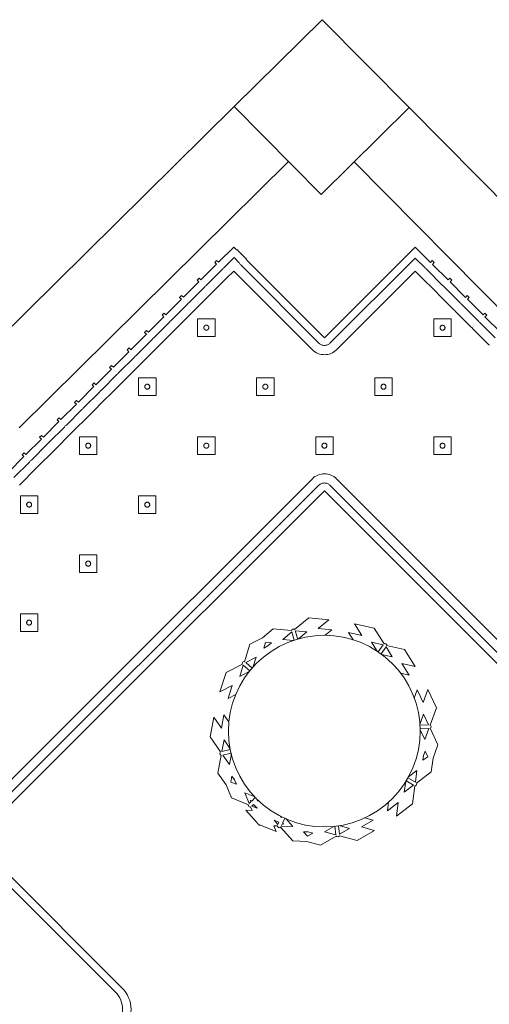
# Model space of a CAD drawing. Header units: metres. Extents: x 2232.4 to 2275.2, y 411.9 to 437.5.
# Tile 6 of 19: x 2243.5 to 2245.1, y 434.3 to 437.5. Entities that reach past the tile are written whole.
import ezdxf

# ---------------------------------------------------------------- set-up
doc = ezdxf.new("R2010")
doc.units = ezdxf.units.M
doc.layers.add('CL', color=40, linetype='Continuous')
doc.layers.add('WALL NEW', color=40, linetype='Continuous')
for name, color, linetype, lineweight in [('NC_N1_BANQUETTES', 7, 'Continuous', 13), ('NC_N1_PLANTS', 7, 'Continuous', 13), ('NC_N1_TABLES', 7, 'Continuous', 13)]:
    doc.layers.add(name, color=color, linetype=linetype, lineweight=lineweight)

# ---------------------------------------------------------------- blocks, each defined once
blk = doc.blocks.new('RP_MODERN_EXTENDED_TRIANGLE_L')
at = {"color": 0, "linetype": 'Continuous', "lineweight": -2}
for points in [[(1.48, 0.035), (1.409, 0.035), (1.409, 0.027), (1.4, 0.027), (1.4, 0.035), (1.329, 0.035), (1.329, 0.027), (1.32, 0.027), (1.32, 0.035), (1.249, 0.035), (1.249, 0.027), (1.24, 0.027), (1.24, 0.035), (1.169, 0.035), (1.169, 0.027), (1.16, 0.027), (1.16, 0.035), (1.089, 0.035), (1.089, 0.027), (1.08, 0.027), (1.08, 0.035), (1.009, 0.035), (1.009, 0.027), (1, 0.027), (1, 0.035), (0.929, 0.035), (0.929, 0.027), (0.92, 0.027), (0.92, 0.035), (0.849, 0.035), (0.849, 0.027), (0.84, 0.027), (0.84, 0.035), (0.769, 0.035), (0.769, 0.027), (0.76, 0.027), (0.76, 0.035), (0.689, 0.035), (0.689, 0.027), (0.68, 0.027), (0.68, 0.035), (0.609, 0.035), (0.609, 0.027), (0.6, 0.027), (0.6, 0.035), (0.529, 0.035), (0.529, 0.027), (0.52, 0.027), (0.52, 0.035), (0.45, 0.035), (0.45, 0.048), (0.448, 0.048), (0.448, 0.092), (0.45, 0.092), (0.45, 0.45), (0.035, 0.45), (0.035, 0.52), (0.027, 0.52), (0.027, 0.529), (0.035, 0.529), (0.035, 0.6), (0.027, 0.6), (0.027, 0.609), (0.035, 0.609), (0.035, 0.68), (0.027, 0.68), (0.027, 0.689), (0.035, 0.689), (0.035, 0.76), (0.027, 0.76), (0.027, 0.769), (0.035, 0.769), (0.035, 0.84)], [(0.8, 4.1), (0.8, 0.8), (4.1, 0.8)], [(1.48, 0.06), (1.409, 0.06), (1.4065, 0.0599), (1.4045, 0.0596), (1.4025, 0.0599), (1.4, 0.06), (1.329, 0.06), (1.3265, 0.0599), (1.3245, 0.0596), (1.3225, 0.0599), (1.32, 0.06), (1.249, 0.06), (1.2465, 0.0599), (1.2445, 0.0596), (1.2425, 0.0599), (1.24, 0.06), (1.169, 0.06), (1.1665, 0.0599), (1.1645, 0.0596), (1.1625, 0.0599), (1.16, 0.06), (1.089, 0.06), (1.0865, 0.0599), (1.0845, 0.0596), (1.0825, 0.0599), (1.08, 0.06), (1.009, 0.06), (1.0065, 0.0599), (1.0045, 0.0596), (1.0025, 0.0599), (1, 0.06), (0.929, 0.06), (0.9265, 0.0599), (0.9245, 0.0596), (0.9225, 0.0599), (0.92, 0.06), (0.849, 0.06), (0.8465, 0.0599), (0.8445, 0.0596), (0.8425, 0.0599), (0.84, 0.06), (0.769, 0.06), (0.7665, 0.0599), (0.7645, 0.0596), (0.7625, 0.0599), (0.76, 0.06), (0.689, 0.06), (0.6865, 0.0599), (0.6845, 0.0596), (0.6825, 0.0599), (0.68, 0.06), (0.609, 0.06), (0.6065, 0.0599), (0.6045, 0.0596), (0.6025, 0.0599), (0.6, 0.06), (0.529, 0.06), (0.5265, 0.0599), (0.5245, 0.0596), (0.5225, 0.0599), (0.52, 0.06), (0.473, 0.06), (0.473, 0.0822), (0.4731, 0.0824), (0.4739, 0.0847), (0.4745, 0.0871), (0.4749, 0.0895), (0.475, 0.092), (0.475, 0.45), (0.4749, 0.4525), (0.4745, 0.4549), (0.4739, 0.4573), (0.4731, 0.4596), (0.472, 0.4618), (0.4708, 0.4639), (0.4693, 0.4659), (0.4677, 0.4677), (0.4659, 0.4693), (0.4639, 0.4708), (0.4618, 0.472), (0.4596, 0.4731), (0.4573, 0.4739), (0.4549, 0.4745), (0.4525, 0.4749), (0.45, 0.475), (0.06, 0.475), (0.06, 0.52), (0.0599, 0.5225), (0.0596, 0.5245), (0.0599, 0.5265), (0.06, 0.529), (0.06, 0.6), (0.0599, 0.6025), (0.0596, 0.6045), (0.0599, 0.6065), (0.06, 0.609), (0.06, 0.68), (0.0599, 0.6825), (0.0596, 0.6845), (0.0599, 0.6865), (0.06, 0.689), (0.06, 0.76), (0.0599, 0.7625), (0.0596, 0.7645), (0.0599, 0.7665), (0.06, 0.769), (0.06, 0.84)], [(0.775, 4.1), (0.775, 0.8), (0.7751, 0.7975), (0.7755, 0.7951), (0.7761, 0.7927), (0.7769, 0.7904), (0.778, 0.7882), (0.7792, 0.7861), (0.7807, 0.7841), (0.7823, 0.7823), (0.7841, 0.7807), (0.7861, 0.7792), (0.7882, 0.778), (0.7904, 0.7769), (0.7927, 0.7761), (0.7951, 0.7755), (0.7975, 0.7751), (0.8, 0.775), (4.1, 0.775)], [(1.4845, 0.0898), (1.48, 0.09), (1.409, 0.09), (1.4045, 0.0898), (1.4, 0.09), (1.329, 0.09), (1.3245, 0.0898), (1.32, 0.09), (1.249, 0.09), (1.2445, 0.0898), (1.24, 0.09), (1.169, 0.09), (1.1645, 0.0898), (1.16, 0.09), (1.089, 0.09), (1.0845, 0.0898), (1.08, 0.09), (1.009, 0.09), (1.0045, 0.0898), (1, 0.09), (0.929, 0.09), (0.9245, 0.0898), (0.92, 0.09), (0.849, 0.09), (0.8445, 0.0898), (0.84, 0.09), (0.769, 0.09), (0.7645, 0.0898), (0.76, 0.09), (0.689, 0.09), (0.6845, 0.0898), (0.68, 0.09), (0.609, 0.09), (0.6045, 0.0898), (0.6, 0.09), (0.529, 0.09), (0.5245, 0.0898), (0.52, 0.09), (0.5049, 0.09), (0.505, 0.092), (0.505, 0.45), (0.5047, 0.4554), (0.5039, 0.4607), (0.5026, 0.466), (0.5008, 0.471), (0.4985, 0.4759), (0.4957, 0.4806), (0.4925, 0.4849), (0.4889, 0.4889), (0.4849, 0.4925), (0.4806, 0.4957), (0.4759, 0.4985), (0.471, 0.5008), (0.466, 0.5026), (0.4607, 0.5039), (0.4554, 0.5047), (0.45, 0.505), (0.09, 0.505), (0.09, 0.52), (0.0898, 0.5245), (0.09, 0.529), (0.09, 0.6), (0.0898, 0.6045), (0.09, 0.609), (0.09, 0.68), (0.0898, 0.6845), (0.09, 0.689), (0.09, 0.76), (0.0898, 0.7645), (0.09, 0.769), (0.09, 0.84), (0.0898, 0.8445)], [(0.745, 4.1), (0.745, 0.8), (0.7453, 0.7946), (0.7461, 0.7893), (0.7474, 0.784), (0.7492, 0.779), (0.7515, 0.7741), (0.7543, 0.7694), (0.7575, 0.7651), (0.7611, 0.7611), (0.7651, 0.7575), (0.7694, 0.7543), (0.7741, 0.7515), (0.779, 0.7492), (0.784, 0.7474), (0.7893, 0.7461), (0.7946, 0.7453), (0.8, 0.745), (4.1, 0.745)]]:
    blk.add_lwpolyline(points, dxfattribs=at)
for points in [[(0.427, 0.927), (0.467, 0.967), (0.427, 1.007), (0.387, 0.967)], [(0.435, 0.967), (0.435, 0.9662), (0.4348, 0.9654), (0.4347, 0.9647), (0.4344, 0.9639), (0.4341, 0.9632), (0.4337, 0.9626), (0.4332, 0.9619), (0.4327, 0.9613), (0.4321, 0.9608), (0.4314, 0.9603), (0.4308, 0.9599), (0.4301, 0.9596), (0.4293, 0.9593), (0.4286, 0.9592), (0.4278, 0.959), (0.427, 0.959), (0.4262, 0.959), (0.4254, 0.9592), (0.4247, 0.9593), (0.4239, 0.9596), (0.4232, 0.9599), (0.4226, 0.9603), (0.4219, 0.9608), (0.4213, 0.9613), (0.4208, 0.9619), (0.4203, 0.9626), (0.4199, 0.9632), (0.4196, 0.9639), (0.4193, 0.9647), (0.4192, 0.9654), (0.419, 0.9662), (0.419, 0.967), (0.419, 0.9678), (0.4192, 0.9686), (0.4193, 0.9693), (0.4196, 0.9701), (0.4199, 0.9708), (0.4203, 0.9714), (0.4208, 0.9721), (0.4213, 0.9727), (0.4219, 0.9732), (0.4226, 0.9737), (0.4232, 0.9741), (0.4239, 0.9744), (0.4247, 0.9747), (0.4254, 0.9748), (0.4262, 0.975), (0.427, 0.975), (0.4278, 0.975), (0.4286, 0.9748), (0.4293, 0.9747), (0.4301, 0.9744), (0.4308, 0.9741), (0.4314, 0.9737), (0.4321, 0.9732), (0.4327, 0.9727), (0.4332, 0.9721), (0.4337, 0.9714), (0.4341, 0.9708), (0.4344, 0.9701), (0.4347, 0.9693), (0.4348, 0.9686), (0.435, 0.9678)], [(0.157, 0.657), (0.197, 0.697), (0.157, 0.737), (0.117, 0.697)], [(0.427, 0.657), (0.467, 0.697), (0.427, 0.737), (0.387, 0.697)], [(0.697, 0.657), (0.737, 0.697), (0.697, 0.737), (0.657, 0.697)], [(0.165, 0.697), (0.165, 0.6962), (0.1648, 0.6954), (0.1647, 0.6947), (0.1644, 0.6939), (0.1641, 0.6932), (0.1637, 0.6926), (0.1632, 0.6919), (0.1627, 0.6913), (0.1621, 0.6908), (0.1614, 0.6903), (0.1608, 0.6899), (0.1601, 0.6896), (0.1593, 0.6893), (0.1586, 0.6892), (0.1578, 0.689), (0.157, 0.689), (0.1562, 0.689), (0.1554, 0.6892), (0.1547, 0.6893), (0.1539, 0.6896), (0.1532, 0.6899), (0.1526, 0.6903), (0.1519, 0.6908), (0.1513, 0.6913), (0.1508, 0.6919), (0.1503, 0.6926), (0.1499, 0.6932), (0.1496, 0.6939), (0.1493, 0.6947), (0.1492, 0.6954), (0.149, 0.6962), (0.149, 0.697), (0.149, 0.6978), (0.1492, 0.6986), (0.1493, 0.6993), (0.1496, 0.7001), (0.1499, 0.7008), (0.1503, 0.7014), (0.1508, 0.7021), (0.1513, 0.7027), (0.1519, 0.7032), (0.1526, 0.7037), (0.1532, 0.7041), (0.1539, 0.7044), (0.1547, 0.7047), (0.1554, 0.7048), (0.1562, 0.705), (0.157, 0.705), (0.1578, 0.705), (0.1586, 0.7048), (0.1593, 0.7047), (0.1601, 0.7044), (0.1608, 0.7041), (0.1614, 0.7037), (0.1621, 0.7032), (0.1627, 0.7027), (0.1632, 0.7021), (0.1637, 0.7014), (0.1641, 0.7008), (0.1644, 0.7001), (0.1647, 0.6993), (0.1648, 0.6986), (0.165, 0.6978)], [(0.435, 0.697), (0.435, 0.6962), (0.4348, 0.6954), (0.4347, 0.6947), (0.4344, 0.6939), (0.4341, 0.6932), (0.4337, 0.6926), (0.4332, 0.6919), (0.4327, 0.6913), (0.4321, 0.6908), (0.4314, 0.6903), (0.4308, 0.6899), (0.4301, 0.6896), (0.4293, 0.6893), (0.4286, 0.6892), (0.4278, 0.689), (0.427, 0.689), (0.4262, 0.689), (0.4254, 0.6892), (0.4247, 0.6893), (0.4239, 0.6896), (0.4232, 0.6899), (0.4226, 0.6903), (0.4219, 0.6908), (0.4213, 0.6913), (0.4208, 0.6919), (0.4203, 0.6926), (0.4199, 0.6932), (0.4196, 0.6939), (0.4193, 0.6947), (0.4192, 0.6954), (0.419, 0.6962), (0.419, 0.697), (0.419, 0.6978), (0.4192, 0.6986), (0.4193, 0.6993), (0.4196, 0.7001), (0.4199, 0.7008), (0.4203, 0.7014), (0.4208, 0.7021), (0.4213, 0.7027), (0.4219, 0.7032), (0.4226, 0.7037), (0.4232, 0.7041), (0.4239, 0.7044), (0.4247, 0.7047), (0.4254, 0.7048), (0.4262, 0.705), (0.427, 0.705), (0.4278, 0.705), (0.4286, 0.7048), (0.4293, 0.7047), (0.4301, 0.7044), (0.4308, 0.7041), (0.4314, 0.7037), (0.4321, 0.7032), (0.4327, 0.7027), (0.4332, 0.7021), (0.4337, 0.7014), (0.4341, 0.7008), (0.4344, 0.7001), (0.4347, 0.6993), (0.4348, 0.6986), (0.435, 0.6978)], [(0.705, 0.697), (0.705, 0.6962), (0.7048, 0.6954), (0.7047, 0.6947), (0.7044, 0.6939), (0.7041, 0.6932), (0.7037, 0.6926), (0.7032, 0.6919), (0.7027, 0.6913), (0.7021, 0.6908), (0.7014, 0.6903), (0.7008, 0.6899), (0.7001, 0.6896), (0.6993, 0.6893), (0.6986, 0.6892), (0.6978, 0.689), (0.697, 0.689), (0.6962, 0.689), (0.6954, 0.6892), (0.6947, 0.6893), (0.6939, 0.6896), (0.6932, 0.6899), (0.6926, 0.6903), (0.6919, 0.6908), (0.6913, 0.6913), (0.6908, 0.6919), (0.6903, 0.6926), (0.6899, 0.6932), (0.6896, 0.6939), (0.6893, 0.6947), (0.6892, 0.6954), (0.689, 0.6962), (0.689, 0.697), (0.689, 0.6978), (0.6892, 0.6986), (0.6893, 0.6993), (0.6896, 0.7001), (0.6899, 0.7008), (0.6903, 0.7014), (0.6908, 0.7021), (0.6913, 0.7027), (0.6919, 0.7032), (0.6926, 0.7037), (0.6932, 0.7041), (0.6939, 0.7044), (0.6947, 0.7047), (0.6954, 0.7048), (0.6962, 0.705), (0.697, 0.705), (0.6978, 0.705), (0.6986, 0.7048), (0.6993, 0.7047), (0.7001, 0.7044), (0.7008, 0.7041), (0.7014, 0.7037), (0.7021, 0.7032), (0.7027, 0.7027), (0.7032, 0.7021), (0.7037, 0.7014), (0.7041, 0.7008), (0.7044, 0.7001), (0.7047, 0.6993), (0.7048, 0.6986), (0.705, 0.6978)], [(0.697, 0.387), (0.737, 0.427), (0.697, 0.467), (0.657, 0.427)], [(0.967, 0.387), (1.007, 0.427), (0.967, 0.467), (0.927, 0.427)], [(1.237, 0.387), (1.277, 0.427), (1.237, 0.467), (1.197, 0.427)], [(1.507, 0.387), (1.547, 0.427), (1.507, 0.467), (1.467, 0.427)], [(1.777, 0.387), (1.817, 0.427), (1.777, 0.467), (1.737, 0.427)], [(0.705, 0.427), (0.705, 0.4262), (0.7048, 0.4254), (0.7047, 0.4247), (0.7044, 0.4239), (0.7041, 0.4232), (0.7037, 0.4226), (0.7032, 0.4219), (0.7027, 0.4213), (0.7021, 0.4208), (0.7014, 0.4203), (0.7008, 0.4199), (0.7001, 0.4196), (0.6993, 0.4193), (0.6986, 0.4192), (0.6978, 0.419), (0.697, 0.419), (0.6962, 0.419), (0.6954, 0.4192), (0.6947, 0.4193), (0.6939, 0.4196), (0.6932, 0.4199), (0.6926, 0.4203), (0.6919, 0.4208), (0.6913, 0.4213), (0.6908, 0.4219), (0.6903, 0.4226), (0.6899, 0.4232), (0.6896, 0.4239), (0.6893, 0.4247), (0.6892, 0.4254), (0.689, 0.4262), (0.689, 0.427), (0.689, 0.4278), (0.6892, 0.4286), (0.6893, 0.4293), (0.6896, 0.4301), (0.6899, 0.4308), (0.6903, 0.4314), (0.6908, 0.4321), (0.6913, 0.4327), (0.6919, 0.4332), (0.6926, 0.4337), (0.6932, 0.4341), (0.6939, 0.4344), (0.6947, 0.4347), (0.6954, 0.4348), (0.6962, 0.435), (0.697, 0.435), (0.6978, 0.435), (0.6986, 0.4348), (0.6993, 0.4347), (0.7001, 0.4344), (0.7008, 0.4341), (0.7014, 0.4337), (0.7021, 0.4332), (0.7027, 0.4327), (0.7032, 0.4321), (0.7037, 0.4314), (0.7041, 0.4308), (0.7044, 0.4301), (0.7047, 0.4293), (0.7048, 0.4286), (0.705, 0.4278)], [(0.975, 0.427), (0.975, 0.4262), (0.9748, 0.4254), (0.9747, 0.4247), (0.9744, 0.4239), (0.9741, 0.4232), (0.9737, 0.4226), (0.9732, 0.4219), (0.9727, 0.4213), (0.9721, 0.4208), (0.9714, 0.4203), (0.9708, 0.4199), (0.9701, 0.4196), (0.9693, 0.4193), (0.9686, 0.4192), (0.9678, 0.419), (0.967, 0.419), (0.9662, 0.419), (0.9654, 0.4192), (0.9647, 0.4193), (0.9639, 0.4196), (0.9632, 0.4199), (0.9626, 0.4203), (0.9619, 0.4208), (0.9613, 0.4213), (0.9608, 0.4219), (0.9603, 0.4226), (0.9599, 0.4232), (0.9596, 0.4239), (0.9593, 0.4247), (0.9592, 0.4254), (0.959, 0.4262), (0.959, 0.427), (0.959, 0.4278), (0.9592, 0.4286), (0.9593, 0.4293), (0.9596, 0.4301), (0.9599, 0.4308), (0.9603, 0.4314), (0.9608, 0.4321), (0.9613, 0.4327), (0.9619, 0.4332), (0.9626, 0.4337), (0.9632, 0.4341), (0.9639, 0.4344), (0.9647, 0.4347), (0.9654, 0.4348), (0.9662, 0.435), (0.967, 0.435), (0.9678, 0.435), (0.9686, 0.4348), (0.9693, 0.4347), (0.9701, 0.4344), (0.9708, 0.4341), (0.9714, 0.4337), (0.9721, 0.4332), (0.9727, 0.4327), (0.9732, 0.4321), (0.9737, 0.4314), (0.9741, 0.4308), (0.9744, 0.4301), (0.9747, 0.4293), (0.9748, 0.4286), (0.975, 0.4278)], [(1.245, 0.427), (1.245, 0.4262), (1.2448, 0.4254), (1.2447, 0.4247), (1.2444, 0.4239), (1.2441, 0.4232), (1.2437, 0.4226), (1.2432, 0.4219), (1.2427, 0.4213), (1.2421, 0.4208), (1.2414, 0.4203), (1.2408, 0.4199), (1.2401, 0.4196), (1.2393, 0.4193), (1.2386, 0.4192), (1.2378, 0.419), (1.237, 0.419), (1.2362, 0.419), (1.2354, 0.4192), (1.2347, 0.4193), (1.2339, 0.4196), (1.2332, 0.4199), (1.2326, 0.4203), (1.2319, 0.4208), (1.2313, 0.4213), (1.2308, 0.4219), (1.2303, 0.4226), (1.2299, 0.4232), (1.2296, 0.4239), (1.2293, 0.4247), (1.2292, 0.4254), (1.229, 0.4262), (1.229, 0.427), (1.229, 0.4278), (1.2292, 0.4286), (1.2293, 0.4293), (1.2296, 0.4301), (1.2299, 0.4308), (1.2303, 0.4314), (1.2308, 0.4321), (1.2313, 0.4327), (1.2319, 0.4332), (1.2326, 0.4337), (1.2332, 0.4341), (1.2339, 0.4344), (1.2347, 0.4347), (1.2354, 0.4348), (1.2362, 0.435), (1.237, 0.435), (1.2378, 0.435), (1.2386, 0.4348), (1.2393, 0.4347), (1.2401, 0.4344), (1.2408, 0.4341), (1.2414, 0.4337), (1.2421, 0.4332), (1.2427, 0.4327), (1.2432, 0.4321), (1.2437, 0.4314), (1.2441, 0.4308), (1.2444, 0.4301), (1.2447, 0.4293), (1.2448, 0.4286), (1.245, 0.4278)], [(1.515, 0.427), (1.515, 0.4262), (1.5148, 0.4254), (1.5147, 0.4247), (1.5144, 0.4239), (1.5141, 0.4232), (1.5137, 0.4226), (1.5132, 0.4219), (1.5127, 0.4213), (1.5121, 0.4208), (1.5114, 0.4203), (1.5108, 0.4199), (1.5101, 0.4196), (1.5093, 0.4193), (1.5086, 0.4192), (1.5078, 0.419), (1.507, 0.419), (1.5062, 0.419), (1.5054, 0.4192), (1.5047, 0.4193), (1.5039, 0.4196), (1.5032, 0.4199), (1.5026, 0.4203), (1.5019, 0.4208), (1.5013, 0.4213), (1.5008, 0.4219), (1.5003, 0.4226), (1.4999, 0.4232), (1.4996, 0.4239), (1.4993, 0.4247), (1.4992, 0.4254), (1.499, 0.4262), (1.499, 0.427), (1.499, 0.4278), (1.4992, 0.4286), (1.4993, 0.4293), (1.4996, 0.4301), (1.4999, 0.4308), (1.5003, 0.4314), (1.5008, 0.4321), (1.5013, 0.4327), (1.5019, 0.4332), (1.5026, 0.4337), (1.5032, 0.4341), (1.5039, 0.4344), (1.5047, 0.4347), (1.5054, 0.4348), (1.5062, 0.435), (1.507, 0.435), (1.5078, 0.435), (1.5086, 0.4348), (1.5093, 0.4347), (1.5101, 0.4344), (1.5108, 0.4341), (1.5114, 0.4337), (1.5121, 0.4332), (1.5127, 0.4327), (1.5132, 0.4321), (1.5137, 0.4314), (1.5141, 0.4308), (1.5144, 0.4301), (1.5147, 0.4293), (1.5148, 0.4286), (1.515, 0.4278)], [(1.785, 0.427), (1.785, 0.4262), (1.7848, 0.4254), (1.7847, 0.4247), (1.7844, 0.4239), (1.7841, 0.4232), (1.7837, 0.4226), (1.7832, 0.4219), (1.7827, 0.4213), (1.7821, 0.4208), (1.7814, 0.4203), (1.7808, 0.4199), (1.7801, 0.4196), (1.7793, 0.4193), (1.7786, 0.4192), (1.7778, 0.419), (1.777, 0.419), (1.7762, 0.419), (1.7754, 0.4192), (1.7747, 0.4193), (1.7739, 0.4196), (1.7732, 0.4199), (1.7726, 0.4203), (1.7719, 0.4208), (1.7713, 0.4213), (1.7708, 0.4219), (1.7703, 0.4226), (1.7699, 0.4232), (1.7696, 0.4239), (1.7693, 0.4247), (1.7692, 0.4254), (1.769, 0.4262), (1.769, 0.427), (1.769, 0.4278), (1.7692, 0.4286), (1.7693, 0.4293), (1.7696, 0.4301), (1.7699, 0.4308), (1.7703, 0.4314), (1.7708, 0.4321), (1.7713, 0.4327), (1.7719, 0.4332), (1.7726, 0.4337), (1.7732, 0.4341), (1.7739, 0.4344), (1.7747, 0.4347), (1.7754, 0.4348), (1.7762, 0.435), (1.777, 0.435), (1.7778, 0.435), (1.7786, 0.4348), (1.7793, 0.4347), (1.7801, 0.4344), (1.7808, 0.4341), (1.7814, 0.4337), (1.7821, 0.4332), (1.7827, 0.4327), (1.7832, 0.4321), (1.7837, 0.4314), (1.7841, 0.4308), (1.7844, 0.4301), (1.7847, 0.4293), (1.7848, 0.4286), (1.785, 0.4278)], [(0.697, 0.117), (0.737, 0.157), (0.697, 0.197), (0.657, 0.157)], [(0.967, 0.117), (1.007, 0.157), (0.967, 0.197), (0.927, 0.157)], [(1.237, 0.117), (1.277, 0.157), (1.237, 0.197), (1.197, 0.157)], [(1.507, 0.117), (1.547, 0.157), (1.507, 0.197), (1.467, 0.157)], [(0.705, 0.157), (0.705, 0.1562), (0.7048, 0.1554), (0.7047, 0.1547), (0.7044, 0.1539), (0.7041, 0.1532), (0.7037, 0.1526), (0.7032, 0.1519), (0.7027, 0.1513), (0.7021, 0.1508), (0.7014, 0.1503), (0.7008, 0.1499), (0.7001, 0.1496), (0.6993, 0.1493), (0.6986, 0.1492), (0.6978, 0.149), (0.697, 0.149), (0.6962, 0.149), (0.6954, 0.1492), (0.6947, 0.1493), (0.6939, 0.1496), (0.6932, 0.1499), (0.6926, 0.1503), (0.6919, 0.1508), (0.6913, 0.1513), (0.6908, 0.1519), (0.6903, 0.1526), (0.6899, 0.1532), (0.6896, 0.1539), (0.6893, 0.1547), (0.6892, 0.1554), (0.689, 0.1562), (0.689, 0.157), (0.689, 0.1578), (0.6892, 0.1586), (0.6893, 0.1593), (0.6896, 0.1601), (0.6899, 0.1608), (0.6903, 0.1614), (0.6908, 0.1621), (0.6913, 0.1627), (0.6919, 0.1632), (0.6926, 0.1637), (0.6932, 0.1641), (0.6939, 0.1644), (0.6947, 0.1647), (0.6954, 0.1648), (0.6962, 0.165), (0.697, 0.165), (0.6978, 0.165), (0.6986, 0.1648), (0.6993, 0.1647), (0.7001, 0.1644), (0.7008, 0.1641), (0.7014, 0.1637), (0.7021, 0.1632), (0.7027, 0.1627), (0.7032, 0.1621), (0.7037, 0.1614), (0.7041, 0.1608), (0.7044, 0.1601), (0.7047, 0.1593), (0.7048, 0.1586), (0.705, 0.1578)], [(0.975, 0.157), (0.975, 0.1562), (0.9748, 0.1554), (0.9747, 0.1547), (0.9744, 0.1539), (0.9741, 0.1532), (0.9737, 0.1526), (0.9732, 0.1519), (0.9727, 0.1513), (0.9721, 0.1508), (0.9714, 0.1503), (0.9708, 0.1499), (0.9701, 0.1496), (0.9693, 0.1493), (0.9686, 0.1492), (0.9678, 0.149), (0.967, 0.149), (0.9662, 0.149), (0.9654, 0.1492), (0.9647, 0.1493), (0.9639, 0.1496), (0.9632, 0.1499), (0.9626, 0.1503), (0.9619, 0.1508), (0.9613, 0.1513), (0.9608, 0.1519), (0.9603, 0.1526), (0.9599, 0.1532), (0.9596, 0.1539), (0.9593, 0.1547), (0.9592, 0.1554), (0.959, 0.1562), (0.959, 0.157), (0.959, 0.1578), (0.9592, 0.1586), (0.9593, 0.1593), (0.9596, 0.1601), (0.9599, 0.1608), (0.9603, 0.1614), (0.9608, 0.1621), (0.9613, 0.1627), (0.9619, 0.1632), (0.9626, 0.1637), (0.9632, 0.1641), (0.9639, 0.1644), (0.9647, 0.1647), (0.9654, 0.1648), (0.9662, 0.165), (0.967, 0.165), (0.9678, 0.165), (0.9686, 0.1648), (0.9693, 0.1647), (0.9701, 0.1644), (0.9708, 0.1641), (0.9714, 0.1637), (0.9721, 0.1632), (0.9727, 0.1627), (0.9732, 0.1621), (0.9737, 0.1614), (0.9741, 0.1608), (0.9744, 0.1601), (0.9747, 0.1593), (0.9748, 0.1586), (0.975, 0.1578)], [(1.245, 0.157), (1.245, 0.1562), (1.2448, 0.1554), (1.2447, 0.1547), (1.2444, 0.1539), (1.2441, 0.1532), (1.2437, 0.1526), (1.2432, 0.1519), (1.2427, 0.1513), (1.2421, 0.1508), (1.2414, 0.1503), (1.2408, 0.1499), (1.2401, 0.1496), (1.2393, 0.1493), (1.2386, 0.1492), (1.2378, 0.149), (1.237, 0.149), (1.2362, 0.149), (1.2354, 0.1492), (1.2347, 0.1493), (1.2339, 0.1496), (1.2332, 0.1499), (1.2326, 0.1503), (1.2319, 0.1508), (1.2313, 0.1513), (1.2308, 0.1519), (1.2303, 0.1526), (1.2299, 0.1532), (1.2296, 0.1539), (1.2293, 0.1547), (1.2292, 0.1554), (1.229, 0.1562), (1.229, 0.157), (1.229, 0.1578), (1.2292, 0.1586), (1.2293, 0.1593), (1.2296, 0.1601), (1.2299, 0.1608), (1.2303, 0.1614), (1.2308, 0.1621), (1.2313, 0.1627), (1.2319, 0.1632), (1.2326, 0.1637), (1.2332, 0.1641), (1.2339, 0.1644), (1.2347, 0.1647), (1.2354, 0.1648), (1.2362, 0.165), (1.237, 0.165), (1.2378, 0.165), (1.2386, 0.1648), (1.2393, 0.1647), (1.2401, 0.1644), (1.2408, 0.1641), (1.2414, 0.1637), (1.2421, 0.1632), (1.2427, 0.1627), (1.2432, 0.1621), (1.2437, 0.1614), (1.2441, 0.1608), (1.2444, 0.1601), (1.2447, 0.1593), (1.2448, 0.1586), (1.245, 0.1578)], [(1.515, 0.157), (1.515, 0.1562), (1.5148, 0.1554), (1.5147, 0.1547), (1.5144, 0.1539), (1.5141, 0.1532), (1.5137, 0.1526), (1.5132, 0.1519), (1.5127, 0.1513), (1.5121, 0.1508), (1.5114, 0.1503), (1.5108, 0.1499), (1.5101, 0.1496), (1.5093, 0.1493), (1.5086, 0.1492), (1.5078, 0.149), (1.507, 0.149), (1.5062, 0.149), (1.5054, 0.1492), (1.5047, 0.1493), (1.5039, 0.1496), (1.5032, 0.1499), (1.5026, 0.1503), (1.5019, 0.1508), (1.5013, 0.1513), (1.5008, 0.1519), (1.5003, 0.1526), (1.4999, 0.1532), (1.4996, 0.1539), (1.4993, 0.1547), (1.4992, 0.1554), (1.499, 0.1562), (1.499, 0.157), (1.499, 0.1578), (1.4992, 0.1586), (1.4993, 0.1593), (1.4996, 0.1601), (1.4999, 0.1608), (1.5003, 0.1614), (1.5008, 0.1621), (1.5013, 0.1627), (1.5019, 0.1632), (1.5026, 0.1637), (1.5032, 0.1641), (1.5039, 0.1644), (1.5047, 0.1647), (1.5054, 0.1648), (1.5062, 0.165), (1.507, 0.165), (1.5078, 0.165), (1.5086, 0.1648), (1.5093, 0.1647), (1.5101, 0.1644), (1.5108, 0.1641), (1.5114, 0.1637), (1.5121, 0.1632), (1.5127, 0.1627), (1.5132, 0.1621), (1.5137, 0.1614), (1.5141, 0.1608), (1.5144, 0.1601), (1.5147, 0.1593), (1.5148, 0.1586), (1.515, 0.1578)]]:
    blk.add_lwpolyline(points, close=True, dxfattribs=at)
blk = doc.blocks.new('RP_MODERN_TABLE_4')
at = {"color": 0}
for points in [[(-0.5, -0.375), (0.5, -0.375, 0.414214), (0.6, -0.275), (0.6, 0.275, 0.414214), (0.5, 0.375), (-0.5, 0.375, 0.414214), (-0.6, 0.275), (-0.6, -0.275, 0.414214)], [(-0.495, -0.35), (0.495, -0.35, 0.414214), (0.575, -0.27), (0.575, 0.27, 0.414214), (0.495, 0.35), (-0.495, 0.35, 0.414214), (-0.575, 0.27), (-0.575, -0.27, 0.414214)]]:
    blk.add_lwpolyline(points, format="xyb", close=True, dxfattribs=at)
for centre, radius in [((-0.29, 0.22), 0.075), ((0.29, 0.22), 0.075), ((-0.29, 0.22), 0.06), ((0.29, 0.22), 0.06), ((0, 0), 0.05), ((-0.29, -0.22), 0.075), ((0.29, -0.22), 0.075), ((-0.29, -0.22), 0.06), ((0.29, -0.22), 0.06)]:
    blk.add_circle(centre, radius, dxfattribs=at)
blk = doc.blocks.new('NC_N1_PLANTER')
at = {"color": 0, "linetype": 'Continuous', "lineweight": -2}
for points in [[(-0.314582, -0.176177), (-0.34944, -0.121314), (-0.336246, -0.063287), (-0.338237, -0.062792), (-0.340588, -0.058893), (-0.339683, -0.054431), (-0.337973, -0.053296), (-0.369886, -0.003068), (-0.355475, 0.060314), (-0.331772, 0.023007), (-0.321972, 0.066107), (-0.30676, 0.042164), (-0.304043, 0.060478), (-0.296652, 0.089988), (-0.286403, 0.118632), (-0.280823, 0.13043), (-0.30658, 0.118511), (-0.291515, 0.160064), (-0.331628, 0.141502), (-0.309474, 0.20261), (-0.255468, 0.227602), (-0.256292, 0.22948), (-0.254641, 0.233723), (-0.250554, 0.235732), (-0.248612, 0.235071), (-0.22833, 0.291016), (-0.18698, 0.310151), (-0.150749, 0.337787), (-0.091788, 0.329601), (-0.091462, 0.331547), (-0.087769, 0.334189), (-0.083255, 0.333702), (-0.082014, 0.332167), (-0.034685, 0.368269), (0.029698, 0.35933), (-0.005446, 0.332524), (0.038334, 0.326445), (0.015759, 0.309226), (0.030385, 0.308507), (0.060478, 0.304043), (0.089988, 0.296652), (0.105943, 0.290943), (0.091863, 0.31559), (0.134551, 0.304134), (0.112627, 0.342513), (0.175406, 0.325665), (0.204933, 0.273978), (0.206673, 0.274908), (0.21102, 0.273598), (0.213392, 0.269726), (0.212934, 0.267806), (0.270427, 0.252378), (0.293029, 0.212813), (0.32366, 0.17908), (0.320546, 0.119665), (0.322646, 0.119524), (0.325649, 0.11609), (0.325495, 0.111531), (0.323958, 0.110094), (0.332125, 0.1011), (0.34, 0.12), (0.361231, 0.069046), (0.363954, 0.066047), (0.363789, 0.062905), (0.365, 0.06), (0.363441, 0.056259), (0.360553, 0.001136), (0.346789, 0.016294), (0.342105, 0.005053), (0.343905, 0.004243), (0.345522, 0), (0.343905, -0.004243), (0.342105, -0.005053), (0.365, -0.06), (0.347475, -0.102059), (0.339471, -0.146917), (0.290523, -0.180738), (0.291693, -0.182487), (0.290809, -0.186962), (0.287104, -0.189624), (0.285028, -0.189285), (0.274576, -0.247856), (0.2211, -0.284806), (0.228864, -0.241294), (0.192501, -0.26642), (0.1974, -0.238964), (0.196662, -0.239633), (0.172227, -0.257756), (0.146133, -0.273396), (0.119186, -0.286141), (0.145726, -0.294619), (0.106529, -0.315045), (0.148633, -0.328494), (0.09099, -0.358533), (0.034315, -0.34043), (0.033645, -0.342424), (0.029562, -0.344457), (0.025191, -0.34315), (0.024191, -0.341299), (-0.02857, -0.368794), (-0.071975, -0.354929), (-0.117352, -0.35079), (-0.155242, -0.304904), (-0.15685, -0.306178), (-0.161374, -0.305659), (-0.164354, -0.302216), (-0.164209, -0.30017), (-0.223471, -0.294764), (-0.264858, -0.244643), (-0.220841, -0.248658), (-0.248984, -0.214576), (-0.22109, -0.217121), (-0.239633, -0.196662), (-0.257756, -0.172227), (-0.273396, -0.146133), (-0.274861, -0.143036), (-0.281079, -0.170384), (-0.304783, -0.133077)], [(-0.091535, 0.324905), (-0.12151, 0.302042), (-0.087386, 0.297304), (-0.084477, 0.298032)], [(-0.072835, 0.300948), (-0.070392, 0.30156), (-0.042586, 0.322769), (-0.079928, 0.327954)], [(-0.304043, 0.060478), (-0.296652, 0.089988), (-0.286403, 0.118632), (-0.273396, 0.146133), (-0.257756, 0.172227), (-0.239633, 0.196662), (-0.219203, 0.219203), (-0.196662, 0.239633), (-0.172227, 0.257756), (-0.146133, 0.273396), (-0.118632, 0.286403), (-0.089988, 0.296652), (-0.060478, 0.304043), (-0.030385, 0.308507), (0, 0.31), (0.030385, 0.308507), (0.060478, 0.304043), (0.089988, 0.296652), (0.118632, 0.286403), (0.146133, 0.273396), (0.172227, 0.257756), (0.196662, 0.239633), (0.219203, 0.219203), (0.239633, 0.196662), (0.257756, 0.172227), (0.273396, 0.146133), (0.286403, 0.118632), (0.296652, 0.089988), (0.304043, 0.060478), (0.308507, 0.030385), (0.31, 0), (0.308507, -0.030385), (0.304043, -0.060478), (0.296652, -0.089988), (0.286403, -0.118632), (0.273396, -0.146133), (0.257756, -0.172227), (0.239633, -0.196662), (0.219203, -0.219203), (0.196662, -0.239633), (0.172227, -0.257756), (0.146133, -0.273396), (0.118632, -0.286403), (0.089988, -0.296652), (0.060478, -0.304043), (0.030385, -0.308507), (0, -0.31), (-0.030385, -0.308507), (-0.060478, -0.304043), (-0.089988, -0.296652), (-0.118632, -0.286403), (-0.146133, -0.273396), (-0.172227, -0.257756), (-0.196662, -0.239633), (-0.219203, -0.219203), (-0.239633, -0.196662), (-0.257756, -0.172227), (-0.273396, -0.146133), (-0.286403, -0.118632), (-0.296652, -0.089988), (-0.304043, -0.060478), (-0.308507, -0.030385), (-0.31, 0), (-0.308507, 0.030385)], [(-0.170679, 0.283112), (-0.15865, 0.292287), (-0.177811, 0.294948), (-0.184405, 0.276761)], [(0.18234, 0.250255), (0.184312, 0.248793), (0.20137, 0.27091), (0.164959, 0.280681)], [(0.229573, 0.230846), (0.210872, 0.263581), (0.193952, 0.241643), (0.196566, 0.239704)], [(-0.232141, 0.204928), (-0.252699, 0.223798), (-0.265549, 0.188355), (-0.23388, 0.20301)], [(-0.244585, 0.232638), (-0.224083, 0.213819), (-0.222168, 0.215932), (-0.210371, 0.24847)], [(0.267482, 0.194261), (0.277651, 0.183062), (0.278664, 0.20238), (0.259979, 0.207395)], [(0.307649, 0.116043), (0.315889, 0.11898), (0.290546, 0.146891), (0.288725, 0.112142), (0.289628, 0.109619), (0.303776, 0.114662), (0.306, 0.12)], [(0.295485, 0.094765), (0.297542, 0.099701), (0.293671, 0.098321), (0.29459, 0.095751)], [(0.319918, 0.107677), (0.31227, 0.104951), (0.318937, 0.088952)], [(0.309578, 0.008587), (0.309705, 0.006), (0.313744, 0.006), (0.310149, 0.009959)], [(0.32938, 0.006), (0.3375, 0.006), (0.330287, 0.023311)], [(-0.306067, -0.046834), (-0.306424, -0.044428), (-0.325228, -0.014831), (-0.333587, -0.051593)], [(0.32464, -0.006), (0.309705, -0.006), (0.309578, -0.008587), (0.323, -0.0408), (0.3375, -0.006), (0.328751, -0.006), (0.328527, -0.010281)], [(-0.303717, -0.061779), (-0.304043, -0.060478), (-0.304306, -0.058708), (-0.331542, -0.063418), (-0.311325, -0.095238)], [(0.33044, -0.097057), (0.323, -0.0792), (0.317182, -0.093164), (0.314525, -0.108055)], [(0.264914, -0.160285), (0.263661, -0.162376), (0.287137, -0.177468), (0.293759, -0.140353)], [(0.249631, -0.208993), (0.280647, -0.187562), (0.257445, -0.172646), (0.255695, -0.175005)], [(-0.152218, -0.269749), (-0.186882, -0.266587), (-0.162878, -0.295657), (-0.149925, -0.271123)], [(-0.139269, -0.276642), (-0.152266, -0.301259), (-0.114722, -0.304684), (-0.136985, -0.277723)], [(-0.013033, -0.325306), (0.02288, -0.336777), (0.020496, -0.308993), (0.018039, -0.309114)], [(0.06827, -0.318328), (0.035259, -0.307784), (0.032472, -0.308197), (0.034836, -0.335751)], [(-0.0657, -0.323987), (-0.080764, -0.322613), (-0.068447, -0.33753), (-0.051291, -0.328589)]]:
    blk.add_lwpolyline(points, close=True, dxfattribs=at)

msp = doc.modelspace()

# ---------------------------------------------------------------- linework, layer by layer
at = {"layer": 'CL'}
msp.add_lwpolyline([(2244.232, 437.209), (2244.5164, 437.4903), (2244.7977, 437.206), (2244.5133, 436.9247)], close=True, dxfattribs=at)
msp.add_lwpolyline([(2244.232, 437.209), (2244.5164, 437.4903), (2244.7977, 437.206), (2244.5133, 436.9247)], close=True, dxfattribs=at)
at = {"layer": 'WALL NEW'}
for p, q in [((2244.232, 437.209), (2243.3611, 436.3476)), ((2244.7977, 437.206), (2245.6591, 436.3351)), ((2244.4078, 437.0313), (2243.5369, 436.1698)), ((2244.6199, 437.0301), (2245.4814, 436.1592))]:
    msp.add_line(p, q, dxfattribs=at)

# ---------------------------------------------------------------- block references
at = {"layer": 'NC_N1_BANQUETTES', "linetype": 'Continuous', "rotation": 224.9851542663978}
msp.add_blockref('RP_MODERN_EXTENDED_TRIANGLE_L', (2244.5243, 437.0975), dxfattribs=at)
at = {"layer": 'NC_N1_PLANTS', "linetype": 'Continuous', "rotation": 224.9851542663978}
msp.add_blockref('NC_N1_PLANTER', (2244.5238, 435.1883), dxfattribs=at)
at = {"layer": 'NC_N1_TABLES', "linetype": 'Continuous', "rotation": 224.9851542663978}
msp.add_blockref('RP_MODERN_TABLE_4', (2243.2507, 434.128), dxfattribs=at)

doc.saveas('drawing.dxf')
